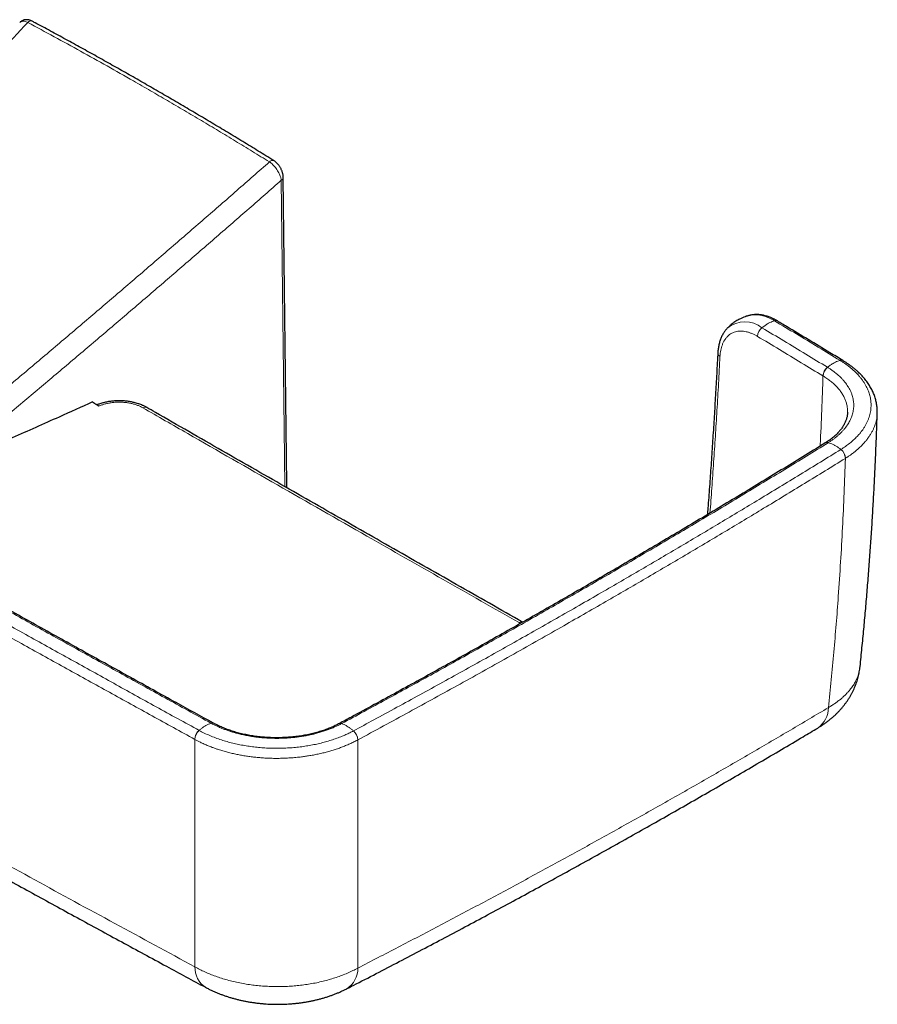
# Model space of a CAD drawing. Header units: millimetres. Extents: x 8 to 778, y 12 to 1829.
# Tile 10 of 256: x 685 to 771, y 242 to 341. Entities that reach past the tile are written whole.
import ezdxf

# ---------------------------------------------------------------- set-up
doc = ezdxf.new("R2010")
doc.units = ezdxf.units.MM

msp = doc.modelspace()

# ---------------------------------------------------------------- linework, layer by layer
at = {"color": 7, "linetype": 'Continuous', "lineweight": 30}
for p, q in [((758.403, 311.339), (758.39, 311.335)), ((756.191, 310.078), (756.194, 310.081)), ((692.426, 302.351), (692.409, 302.362)), ((692.692, 302.165), (692.426, 302.351)), ((697.542, 302.044), (697.546, 302.042)), ((771.296, 301.5), (771.295, 301.491)), ((766.053, 298.462), (766.047, 298.457)), ((704.301, 270.143), (704.294, 270.147)), ((716.972, 270.11), (716.965, 270.106))]:
    msp.add_line(p, q, dxfattribs=at)
at = {"color": 8, "linetype": 'Continuous', "lineweight": 0}
for p, q in [((765.822, 305.225), (765.816, 305.229)), ((692.716, 302.176), (692.692, 302.165)), ((768.086, 296.908), (768.079, 296.903)), ((735.285, 280.231), (735.132, 280.312)), ((702.398, 268.514), (702.39, 268.518)), ((718.853, 268.468), (718.845, 268.464))]:
    msp.add_line(p, q, dxfattribs=at)
at = {"color": 7, "linetype": 'Continuous', "lineweight": 30, "flags": 128}
msp.add_lwpolyline([(711.679, 293.938), (711.675, 294.263), (711.332, 325.249)], dxfattribs=at)
at = {"color": 8, "linetype": 'Continuous', "lineweight": 0, "flags": 128}
msp.add_lwpolyline([(711.472, 294.056), (711.408, 299.871), (711.129, 324.985)], dxfattribs=at)
at = {"color": 8, "linetype": 'Continuous', "lineweight": 0}
for centre, radius, start, end in [((685.848, 340.695), 0.386, 71.23846, 143.43089), ((710.242, 326.613), 0.384, 69.97004, 143.43458), ((711.015, 325.282), 0.318, 291.02672, 354.4114), ((757.936, 307.909), 2.784, 51.76545, 128.71709), ((761.044, 310.473), 0.348, 61.18745, 110.25106), ((760.441, 309.141), 1.234, 129.31665, 176.21796), ((755.593, 307.549), 0.394, 180.96693, 244.07164), ((767.654, 306.475), 0.35, 61.10399, 110.13009), ((767.044, 305.148), 1.231, 129.19535, 176.2026), ((767.05, 305.143), 1.23, 129.13624, 176.18119), ((697.382, 301.678), 0.399, 66.38152, 124.25562), ((766.223, 298.142), 0.361, 71.35564, 119.25869), ((766.231, 298.146), 0.362, 71.40821, 119.4304), ((766.883, 296.857), 1.196, 2.19554, 52.01052), ((766.892, 296.862), 1.195, 2.2094, 52.06103), ((735.359, 279.975), 0.407, 69.23847, 123.92938), ((763.833, 271.748), 2.54, 304.99186, 359.79397), ((704.15, 269.855), 0.325, 63.98885, 111.66842), ((704.158, 269.852), 0.324, 63.90094, 111.73783), ((717.103, 269.819), 0.318, 67.70893, 115.43936), ((717.11, 269.823), 0.318, 67.75754, 115.79337), ((703.659, 268.474), 1.269, 131.1797, 178.04691), ((703.668, 268.471), 1.27, 131.23116, 178.06229), ((717.561, 268.422), 1.284, 1.89545, 48.19994), ((717.57, 268.426), 1.283, 1.91091, 48.25209), ((704.791, 245.467), 2.383, 178.07408, 236.62237), ((716.435, 245.374), 2.422, 302.32858, 1.21967)]:
    msp.add_arc(centre, radius, start, end, dxfattribs=at)
at = {"color": 7, "linetype": 'Continuous', "lineweight": 30}
msp.add_arc((767.661, 306.471), 0.35, 60.88127, 110.09044, dxfattribs=at)
for points, knots in [([(685.97, 341.059), (685.939, 341.074), (685.873, 341.108), (685.769, 341.148), (685.661, 341.178), (685.558, 341.198), (685.459, 341.207), (685.363, 341.208), (685.265, 341.199), (685.167, 341.18), (685.07, 341.15), (684.979, 341.11), (684.893, 341.062), (684.817, 341.006), (684.761, 340.958), (684.733, 340.927), (684.725, 340.918)], [0, 0, 0, 0, 0.07505, 0.161663, 0.247672, 0.323455, 0.397276, 0.469249, 0.53961, 0.616198, 0.691074, 0.764355, 0.836374, 0.906788, 0.973244, 1, 1, 1, 1]), ([(710.371, 326.974), (710.105, 327.139), (709.322, 327.624), (708.021, 328.422), (706.468, 329.367), (704.915, 330.304), (703.361, 331.232), (701.807, 332.153), (700.253, 333.065), (698.699, 333.969), (697.145, 334.865), (695.591, 335.753), (694.037, 336.632), (692.484, 337.503), (690.93, 338.365), (689.377, 339.219), (687.823, 340.064), (686.688, 340.678), (686.071, 341.007), (685.971, 341.06)], [0, 0, 0, 0, 0.032672, 0.096329, 0.15999, 0.223654, 0.287322, 0.350993, 0.414666, 0.47834, 0.542016, 0.605692, 0.669367, 0.733042, 0.796715, 0.860387, 0.924056, 0.987721, 1, 1, 1, 1]), ([(711.33, 325.251), (711.33, 325.263), (711.33, 325.315), (711.322, 325.409), (711.306, 325.533), (711.28, 325.658), (711.247, 325.782), (711.206, 325.905), (711.158, 326.024), (711.104, 326.141), (711.044, 326.254), (710.979, 326.361), (710.908, 326.463), (710.832, 326.561), (710.749, 326.656), (710.662, 326.745), (710.568, 326.83), (710.472, 326.906), (710.405, 326.95), (710.372, 326.972)], [0, 0, 0, 0, 0.018153, 0.081398, 0.145098, 0.208605, 0.271597, 0.333925, 0.395569, 0.456601, 0.517571, 0.576187, 0.634765, 0.69409, 0.754271, 0.815394, 0.877504, 0.940583, 1, 1, 1, 1]), ([(565.09, 323.37), (565.684, 323.003), (567.718, 321.747), (571.197, 319.61), (575.529, 316.959), (579.867, 314.315), (584.213, 311.678), (588.565, 309.048), (592.924, 306.425), (597.29, 303.809), (601.662, 301.201), (606.042, 298.599), (610.427, 296.004), (614.82, 293.417), (619.22, 290.836), (623.626, 288.262), (628.039, 285.696), (632.459, 283.136), (636.885, 280.584), (641.318, 278.039), (645.758, 275.501), (650.204, 272.97), (654.656, 270.446), (659.115, 267.93), (663.58, 265.421), (668.052, 262.919), (672.53, 260.425), (677.014, 257.937), (681.505, 255.457), (686.002, 252.984), (690.506, 250.519), (695.016, 248.06), (699.34, 245.713), (702.164, 244.188), (703.48, 243.478)], [0, 0, 0, 0, 0.0131993, 0.0451557, 0.0771109, 0.1090679, 0.1410286, 0.1729894, 0.2049504, 0.2369117, 0.2688734, 0.3008357, 0.3327987, 0.3647624, 0.3967271, 0.4286929, 0.4606598, 0.492628, 0.5245977, 0.5565677, 0.5885365, 0.6205043, 0.652471, 0.684437, 0.7164023, 0.748367, 0.7803313, 0.8122953, 0.844259, 0.8762228, 0.9081866, 0.9401505, 0.9721134, 1, 1, 1, 1]), ([(758.39, 311.338), (758.351, 311.328), (758.278, 311.31), (758.182, 311.281), (758.107, 311.258), (758.049, 311.239), (757.998, 311.222), (757.881, 311.181), (757.734, 311.124), (757.549, 311.042), (757.388, 310.963), (757.204, 310.864), (757.013, 310.749), (756.823, 310.621), (756.634, 310.481), (756.498, 310.369), (756.399, 310.283), (756.341, 310.23), (756.269, 310.163), (756.218, 310.112), (756.191, 310.085)], [0, 0, 0, 0, 0.046793, 0.088219, 0.117426, 0.138477, 0.159605, 0.181042, 0.282474, 0.344585, 0.416375, 0.491786, 0.587219, 0.678145, 0.759486, 0.863464, 0.884335, 0.914314, 0.955084, 1, 1, 1, 1]), ([(761.209, 310.778), (761.167, 310.803), (761.066, 310.863), (760.919, 310.942), (760.777, 311.014), (760.663, 311.066), (760.528, 311.125), (760.366, 311.188), (760.177, 311.253), (759.988, 311.308), (759.8, 311.353), (759.613, 311.387), (759.428, 311.411), (759.246, 311.425), (759.066, 311.428), (758.89, 311.421), (758.718, 311.404), (758.555, 311.379), (758.451, 311.354), (758.403, 311.343)], [0, 0, 0, 0, 0.046255, 0.111837, 0.157246, 0.195267, 0.233617, 0.300276, 0.366862, 0.433252, 0.499341, 0.56502, 0.630186, 0.694745, 0.758623, 0.821771, 0.884165, 0.945812, 1, 1, 1, 1]), ([(767.823, 306.781), (767.389, 307.045), (765.498, 308.19), (763.294, 309.522), (761.523, 310.59), (761.212, 310.778)], [0, 0, 0, 0, 0.1975708, 0.8589318, 1, 1, 1, 1]), ([(704.294, 270.149), (703.031, 270.844), (700.222, 272.391), (695.872, 274.794), (691.24, 277.36), (686.606, 279.934), (681.974, 282.516), (677.347, 285.103), (672.726, 287.696), (668.11, 290.294), (663.5, 292.898), (658.895, 295.507), (654.297, 298.121), (649.707, 300.737), (645.126, 303.357), (640.554, 305.979), (636.704, 308.193), (634.38, 309.534), (633.575, 309.999)], [0, 0, 0, 0, 0.052973, 0.117793, 0.182771, 0.247867, 0.313042, 0.378252, 0.443447, 0.508655, 0.573931, 0.639216, 0.704499, 0.76977, 0.835018, 0.900234, 0.965409, 1, 1, 1, 1]), ([(756.188, 310.081), (756.158, 310.051), (756.089, 309.981), (755.989, 309.862), (755.886, 309.727), (755.79, 309.583), (755.7, 309.432), (755.616, 309.273), (755.54, 309.107), (755.471, 308.933), (755.408, 308.753), (755.354, 308.566), (755.307, 308.373), (755.268, 308.175), (755.237, 307.971), (755.217, 307.795), (755.205, 307.65), (755.2, 307.577), (755.198, 307.542)], [0, 0, 0, 0, 0.049027, 0.113086, 0.177709, 0.24296, 0.308871, 0.375452, 0.442685, 0.510532, 0.578934, 0.647818, 0.717103, 0.786704, 0.856541, 0.926541, 0.964375, 1, 1, 1, 1]), ([(755.197, 307.539), (755.189, 307.385), (755.144, 306.515), (755.056, 304.922), (754.932, 302.759), (754.8, 300.586), (754.661, 298.407), (754.515, 296.225), (754.36, 294.043), (754.238, 292.374), (754.165, 291.43), (754.149, 291.215)], [0, 0, 0, 0, 0.028507, 0.161147, 0.2942, 0.42755, 0.561075, 0.694639, 0.827827, 0.960755, 1, 1, 1, 1]), ([(771.297, 301.491), (771.297, 301.507), (771.302, 301.594), (771.299, 301.752), (771.289, 301.966), (771.268, 302.179), (771.237, 302.393), (771.195, 302.606), (771.144, 302.819), (771.083, 303.031), (771.011, 303.242), (770.93, 303.452), (770.838, 303.66), (770.737, 303.866), (770.625, 304.071), (770.504, 304.273), (770.374, 304.472), (770.234, 304.668), (770.085, 304.861), (769.927, 305.051), (769.758, 305.238), (769.58, 305.424), (769.392, 305.606), (769.194, 305.785), (768.989, 305.961), (768.775, 306.132), (768.554, 306.298), (768.326, 306.459), (768.088, 306.617), (767.924, 306.723), (767.835, 306.776), (767.832, 306.778)], [0, 0, 0, 0, 0.007989, 0.043125, 0.078377, 0.113755, 0.149267, 0.184922, 0.220723, 0.25667, 0.29276, 0.328986, 0.365337, 0.401799, 0.438352, 0.474976, 0.511648, 0.548342, 0.585025, 0.621676, 0.658745, 0.696215, 0.733883, 0.771677, 0.809529, 0.847358, 0.885093, 0.922675, 0.959825, 0.998789, 1, 1, 1, 1]), ([(692.077, 302.595), (690.95, 302.087), (688.256, 300.874), (683.976, 298.975), (680.657, 297.519), (678.912, 296.761), (678.752, 296.691)], [0, 0, 0, 0, 0.255252, 0.609724, 0.964191, 1, 1, 1, 1]), ([(692.077, 302.595), (692.139, 302.551), (692.25, 302.474), (692.36, 302.397), (692.409, 302.362)], [0, 0, 0, 0, 0.558964, 1, 1, 1, 1]), ([(697.543, 302.046), (697.531, 302.052), (697.481, 302.08), (697.387, 302.129), (697.256, 302.194), (697.106, 302.262), (696.94, 302.33), (696.759, 302.396), (696.573, 302.456), (696.383, 302.51), (696.19, 302.558), (695.993, 302.6), (695.794, 302.636), (695.594, 302.665), (695.392, 302.688), (695.19, 302.705), (694.988, 302.716), (694.787, 302.72), (694.586, 302.717), (694.384, 302.709), (694.181, 302.695), (693.979, 302.674), (693.779, 302.647), (693.58, 302.614), (693.383, 302.574), (693.19, 302.528), (693.001, 302.476), (692.825, 302.421), (692.664, 302.363), (692.56, 302.322), (692.507, 302.3), (692.502, 302.298)], [0, 0, 0, 0, 0.008618, 0.037069, 0.067592, 0.099583, 0.137763, 0.17599, 0.214232, 0.252447, 0.2906, 0.32866, 0.366596, 0.404386, 0.442008, 0.479448, 0.51678, 0.553514, 0.590528, 0.627816, 0.665354, 0.703106, 0.741034, 0.779094, 0.817242, 0.855433, 0.893612, 0.932063, 0.963975, 0.996623, 1, 1, 1, 1]), ([(692.597, 302.242), (692.586, 302.245), (692.572, 302.248), (692.56, 302.258), (692.557, 302.26)], [0, 0, 0, 0, 0.750819, 1, 1, 1, 1]), ([(692.716, 302.176), (692.689, 302.194), (692.648, 302.221), (692.609, 302.234), (692.596, 302.239)], [0, 0, 0, 0, 0.677629, 1, 1, 1, 1]), ([(735.506, 280.356), (734.385, 280.992), (731.028, 282.899), (725.425, 286.089), (718.688, 289.93), (711.934, 293.79), (705.177, 297.661), (700.381, 300.412), (697.838, 301.874), (697.546, 302.042)], [0, 0, 0, 0, 0.0885889, 0.2653386, 0.4428886, 0.6209572, 0.7991051, 0.9769096, 1, 1, 1, 1]), ([(768.298, 301.555), (768.297, 301.538), (768.297, 301.469), (768.285, 301.347), (768.262, 301.19), (768.228, 301.033), (768.185, 300.876), (768.132, 300.721), (768.069, 300.568), (767.998, 300.416), (767.917, 300.265), (767.827, 300.115), (767.728, 299.967), (767.62, 299.82), (767.504, 299.676), (767.379, 299.534), (767.246, 299.394), (767.103, 299.255), (766.951, 299.117), (766.791, 298.982), (766.623, 298.849), (766.448, 298.721), (766.265, 298.596), (766.134, 298.509), (766.061, 298.465), (766.053, 298.46)], [0, 0, 0, 0, 0.0164656, 0.0665608, 0.1165084, 0.1661528, 0.215384, 0.264852, 0.312385, 0.3597134, 0.4067981, 0.4535878, 0.5000241, 0.5460419, 0.5919864, 0.636652, 0.6815941, 0.7267277, 0.7719614, 0.8171902, 0.8622791, 0.9071534, 0.9510795, 0.9948458, 1, 1, 1, 1]), ([(769.562, 275.867), (769.563, 275.873), (769.63, 276.504), (769.756, 277.76), (769.939, 279.636), (770.11, 281.513), (770.271, 283.391), (770.422, 285.27), (770.562, 287.147), (770.692, 289.022), (770.812, 290.894), (770.922, 292.768), (771.022, 294.643), (771.111, 296.518), (771.19, 298.393), (771.253, 300.053), (771.284, 301.089), (771.297, 301.5)], [0, 0, 0, 0, 0.0006976, 0.0739794, 0.1472758, 0.220589, 0.2939214, 0.3672768, 0.4406057, 0.5136089, 0.5866502, 0.659718, 0.7328008, 0.8058873, 0.8789623, 0.9520138, 1, 1, 1, 1]), ([(766.047, 298.457), (765.837, 298.327), (764.907, 297.75), (763.246, 296.728), (761.064, 295.392), (758.873, 294.059), (756.674, 292.73), (754.469, 291.405), (752.256, 290.084), (750.036, 288.768), (747.809, 287.455), (745.574, 286.147), (743.333, 284.843), (741.084, 283.543), (738.827, 282.247), (736.564, 280.955), (734.294, 279.667), (732.016, 278.384), (729.731, 277.105), (727.439, 275.83), (725.141, 274.559), (722.835, 273.292), (720.522, 272.03), (718.568, 270.969), (717.382, 270.33), (716.972, 270.11)], [0, 0, 0, 0, 0.0133, 0.059012, 0.104872, 0.150736, 0.196572, 0.242408, 0.288243, 0.334078, 0.379914, 0.42575, 0.471587, 0.517424, 0.563262, 0.609097, 0.654933, 0.700769, 0.746605, 0.792441, 0.838277, 0.884114, 0.92995, 0.975787, 1, 1, 1, 1]), ([(765.29, 269.668), (765.37, 269.716), (765.545, 269.821), (765.806, 269.993), (766.074, 270.18), (766.335, 270.375), (766.588, 270.577), (766.832, 270.784), (767.065, 270.997), (767.286, 271.213), (767.498, 271.434), (767.699, 271.66), (767.891, 271.891), (768.073, 272.126), (768.245, 272.366), (768.407, 272.61), (768.558, 272.857), (768.7, 273.107), (768.831, 273.361), (768.952, 273.618), (769.063, 273.877), (769.164, 274.139), (769.254, 274.403), (769.333, 274.669), (769.403, 274.936), (769.462, 275.205), (769.51, 275.474), (769.542, 275.686), (769.554, 275.809), (769.557, 275.84)], [0, 0, 0, 0, 0.03566, 0.077482, 0.119389, 0.161206, 0.202784, 0.243979, 0.284623, 0.324268, 0.363666, 0.402735, 0.441467, 0.479861, 0.517919, 0.555648, 0.593058, 0.63016, 0.66697, 0.703501, 0.739771, 0.775797, 0.811595, 0.847185, 0.882582, 0.917805, 0.952871, 0.987798, 1, 1, 1, 1]), ([(716.965, 270.107), (716.946, 270.097), (716.854, 270.047), (716.684, 269.961), (716.454, 269.85), (716.216, 269.743), (715.973, 269.64), (715.734, 269.547), (715.495, 269.46), (715.253, 269.378), (714.997, 269.298), (714.73, 269.22), (714.459, 269.148), (714.182, 269.08), (713.902, 269.017), (713.619, 268.959), (713.333, 268.907), (713.043, 268.859), (712.75, 268.818), (712.454, 268.781), (712.156, 268.751), (711.857, 268.726), (711.555, 268.706), (711.253, 268.693), (710.95, 268.685), (710.647, 268.682), (710.345, 268.685), (710.044, 268.694), (709.743, 268.709), (709.443, 268.729), (709.143, 268.755), (708.845, 268.786), (708.55, 268.823), (708.257, 268.866), (707.966, 268.914), (707.678, 268.967), (707.393, 269.026), (707.114, 269.089), (706.84, 269.157), (706.572, 269.23), (706.307, 269.307), (706.047, 269.391), (705.789, 269.479), (705.538, 269.572), (705.293, 269.669), (705.056, 269.77), (704.827, 269.874), (704.602, 269.983), (704.426, 270.073), (704.327, 270.128), (704.301, 270.143)], [0, 0, 0, 0, 0.005998, 0.027574, 0.049301, 0.07111, 0.092913, 0.114615, 0.13376, 0.153976, 0.175244, 0.196663, 0.21818, 0.239733, 0.261249, 0.282659, 0.303966, 0.325541, 0.347078, 0.368598, 0.390124, 0.411671, 0.433259, 0.454907, 0.476488, 0.498033, 0.519511, 0.540959, 0.562417, 0.58391, 0.605476, 0.627139, 0.648612, 0.670131, 0.691731, 0.713359, 0.734952, 0.756452, 0.777807, 0.799016, 0.820176, 0.841693, 0.863264, 0.884824, 0.906302, 0.92764, 0.948783, 0.969854, 0.991783, 1, 1, 1, 1]), ([(717.773, 243.35), (718.077, 243.506), (719.159, 244.061), (721.012, 245.02), (723.331, 246.226), (725.643, 247.438), (727.947, 248.655), (730.244, 249.877), (732.534, 251.103), (734.816, 252.335), (737.091, 253.571), (739.358, 254.812), (741.617, 256.057), (743.867, 257.307), (746.111, 258.562), (748.347, 259.821), (750.578, 261.087), (752.801, 262.357), (755.018, 263.633), (757.229, 264.915), (759.432, 266.201), (761.629, 267.492), (763.581, 268.648), (764.799, 269.375), (765.289, 269.667)], [0, 0, 0, 0, 0.018596, 0.0661, 0.113607, 0.161113, 0.208617, 0.256115, 0.303605, 0.351085, 0.398551, 0.446002, 0.493434, 0.540851, 0.58825, 0.635664, 0.683097, 0.730547, 0.778012, 0.825489, 0.872975, 0.920468, 0.967966, 1, 1, 1, 1]), ([(703.481, 243.478), (703.54, 243.446), (703.697, 243.361), (703.959, 243.231), (704.265, 243.088), (704.575, 242.953), (704.889, 242.825), (705.205, 242.706), (705.524, 242.594), (705.848, 242.489), (706.177, 242.391), (706.51, 242.299), (706.846, 242.215), (707.184, 242.139), (707.525, 242.069), (707.867, 242.007), (708.211, 241.952), (708.556, 241.903), (708.903, 241.862), (709.25, 241.828), (709.598, 241.801), (709.947, 241.781), (710.295, 241.768), (710.644, 241.762), (710.991, 241.763), (711.338, 241.77), (711.683, 241.785), (712.029, 241.807), (712.375, 241.836), (712.721, 241.872), (713.066, 241.914), (713.412, 241.964), (713.756, 242.022), (714.099, 242.086), (714.441, 242.159), (714.781, 242.238), (715.119, 242.326), (715.455, 242.421), (715.787, 242.524), (716.11, 242.633), (716.427, 242.748), (716.739, 242.871), (717.052, 243.003), (717.361, 243.145), (717.587, 243.253), (717.709, 243.317), (717.73, 243.328)], [0, 0, 0, 0, 0.0142911, 0.0380711, 0.0618573, 0.0855686, 0.1091458, 0.1325445, 0.1556826, 0.1789671, 0.2024375, 0.2258732, 0.2492669, 0.2726131, 0.2959089, 0.3191529, 0.3423455, 0.3654884, 0.3885843, 0.4116368, 0.4346502, 0.4576294, 0.4805798, 0.5035239, 0.526447, 0.5491402, 0.5719166, 0.5947801, 0.6177349, 0.6407848, 0.6639328, 0.6871813, 0.710532, 0.7339854, 0.7575411, 0.7811968, 0.8049484, 0.828789, 0.8527079, 0.8765179, 0.8993003, 0.9229502, 0.9467807, 0.9707661, 0.9948701, 1, 1, 1, 1])]:
    msp.add_open_spline(points, degree=3, knots=knots, dxfattribs=at)
at = {"color": 8, "linetype": 'Continuous', "lineweight": 0}
for points, knots in [([(685.537, 340.925), (684.576, 339.895), (682.654, 337.835), (679.924, 334.845), (678.164, 332.875), (677.343, 331.956)], [0, 0, 0, 0, 0.347705, 0.695423, 1, 1, 1, 1]), ([(685.537, 340.925), (685.487, 340.949), (685.374, 341.002), (685.236, 341.04), (685.123, 341.055), (685.041, 341.056), (684.964, 341.047), (684.891, 341.027), (684.824, 340.997), (684.766, 340.96), (684.734, 340.928), (684.719, 340.913)], [0, 0, 0, 0, 0.149321, 0.333693, 0.428674, 0.523656, 0.620191, 0.716727, 0.816307, 0.915888, 1, 1, 1, 1]), ([(709.933, 326.842), (709.362, 327.195), (708.218, 327.901), (706.503, 328.948), (704.787, 329.985), (703.071, 331.012), (701.355, 332.029), (699.639, 333.036), (697.923, 334.033), (695.89, 335.202), (693.539, 336.536), (690.872, 338.025), (688.204, 339.491), (686.426, 340.447), (685.537, 340.925)], [0, 0, 0, 0, 0.070326, 0.140651, 0.210984, 0.281317, 0.351643, 0.421968, 0.492301, 0.562634, 0.671962, 0.781289, 0.890645, 1, 1, 1, 1]), ([(680.587, 301.672), (681.475, 302.416), (683.498, 304.111), (686.637, 306.759), (690.007, 309.616), (693.359, 312.473), (696.7, 315.336), (700.03, 318.206), (703.349, 321.082), (706.652, 323.961), (708.84, 325.882), (709.933, 326.842)], [0, 0, 0, 0, 0.089006, 0.202709, 0.316413, 0.429965, 0.543517, 0.657636, 0.771759, 0.885881, 1, 1, 1, 1]), ([(711.129, 324.985), (711.122, 325.032), (711.108, 325.127), (711.063, 325.302), (710.993, 325.505), (710.889, 325.734), (710.763, 325.959), (710.62, 326.174), (710.461, 326.374), (710.291, 326.556), (710.113, 326.717), (709.993, 326.8), (709.933, 326.842)], [0, 0, 0, 0, 0.07512, 0.150238, 0.259172, 0.368098, 0.473578, 0.579049, 0.684064, 0.789072, 0.894536, 1, 1, 1, 1]), ([(564.102, 325.391), (566.917, 323.658), (572.547, 320.192), (581.026, 315.028), (589.529, 309.888), (598.058, 304.776), (606.612, 299.691), (615.103, 294.686), (623.53, 289.759), (631.892, 284.909), (640.277, 280.086), (648.325, 275.494), (656.031, 271.13), (663.393, 266.991), (670.773, 262.872), (678.384, 258.653), (686.228, 254.339), (694.306, 249.928), (699.708, 247.008), (702.41, 245.547)], [0, 0, 0, 0, 0.062477, 0.124954, 0.187438, 0.249923, 0.312408, 0.374893, 0.435439, 0.495986, 0.556532, 0.617078, 0.669824, 0.72257, 0.775316, 0.828062, 0.885374, 0.942687, 1, 1, 1, 1]), ([(711.129, 324.985), (710.044, 324.033), (707.874, 322.13), (704.596, 319.278), (701.304, 316.427), (697.994, 313.578), (694.667, 310.73), (691.326, 307.886), (687.97, 305.044), (684.596, 302.202), (681.44, 299.557), (679.402, 297.859), (678.502, 297.109)], [0, 0, 0, 0, 0.102063, 0.20413, 0.306197, 0.40826, 0.510395, 0.61253, 0.714524, 0.816518, 0.919025, 1, 1, 1, 1]), ([(760.923, 310.799), (760.923, 310.799), (760.828, 310.857), (760.636, 310.965), (760.327, 311.111), (760, 311.236), (759.7, 311.321), (759.445, 311.371), (759.221, 311.4), (758.997, 311.411), (758.79, 311.404), (758.612, 311.383), (758.486, 311.364), (758.419, 311.344), (758.403, 311.339)], [0, 0, 0, 0, 0.000016, 0.107329, 0.215164, 0.345996, 0.477981, 0.561429, 0.645092, 0.746147, 0.835319, 0.906478, 0.977776, 1, 1, 1, 1]), ([(760.923, 310.799), (760.846, 310.774), (760.69, 310.722), (760.453, 310.615), (760.2, 310.479), (759.934, 310.309), (759.75, 310.167), (759.659, 310.096)], [0, 0, 0, 0, 0.185959, 0.372956, 0.56036, 0.780858, 1, 1, 1, 1]), ([(767.534, 306.804), (766.805, 307.245), (765.339, 308.133), (763.136, 309.465), (761.661, 310.354), (760.923, 310.799)], [0, 0, 0, 0, 0.331309, 0.665655, 1, 1, 1, 1]), ([(632.062, 309.304), (634.12, 308.118), (638.235, 305.745), (643.874, 302.511), (648.973, 299.597), (653.528, 297.002), (658.091, 294.411), (662.66, 291.824), (667.236, 289.241), (671.82, 286.662), (676.41, 284.088), (681.007, 281.517), (685.506, 279.01), (689.905, 276.565), (694.205, 274.183), (698.51, 271.804), (701.386, 270.221), (702.823, 269.43)], [0, 0, 0, 0, 0.0882231, 0.1764467, 0.2411671, 0.3058876, 0.3706086, 0.4353298, 0.5000502, 0.5647712, 0.6294924, 0.6942128, 0.7589333, 0.8191996, 0.8794661, 0.939733, 1, 1, 1, 1]), ([(704.03, 270.157), (702.487, 271.007), (699.399, 272.706), (694.777, 275.261), (690.161, 277.82), (685.552, 280.383), (680.95, 282.95), (676.355, 285.522), (671.767, 288.097), (667.186, 290.677), (662.612, 293.261), (658.045, 295.849), (653.485, 298.441), (648.932, 301.037), (644.049, 303.83), (638.836, 306.822), (635.145, 308.95), (633.3, 310.014)], [0, 0, 0, 0, 0.0647429, 0.1294858, 0.1942289, 0.2589724, 0.3237161, 0.388459, 0.4532021, 0.5179457, 0.5826894, 0.6474323, 0.7121753, 0.7769189, 0.8416626, 0.9208311, 1, 1, 1, 1]), ([(759.209, 309.223), (759.116, 309.276), (758.929, 309.384), (758.65, 309.511), (758.366, 309.616), (758.077, 309.693), (757.787, 309.741), (757.506, 309.757), (757.233, 309.739), (756.972, 309.687), (756.725, 309.598), (756.494, 309.476), (756.283, 309.319), (756.093, 309.13), (755.923, 308.911), (755.776, 308.662), (755.656, 308.396), (755.563, 308.115), (755.494, 307.826), (755.444, 307.52), (755.428, 307.303), (755.42, 307.195)], [0, 0, 0, 0, 0.049214, 0.098506, 0.14773, 0.201515, 0.255474, 0.309432, 0.363217, 0.41807, 0.473126, 0.528182, 0.583034, 0.637832, 0.692825, 0.747811, 0.8026, 0.85188, 0.901302, 0.950722, 1, 1, 1, 1]), ([(759.659, 310.096), (760.396, 309.651), (761.871, 308.761), (764.074, 307.43), (765.538, 306.543), (766.266, 306.102)], [0, 0, 0, 0, 0.334478, 0.668956, 1, 1, 1, 1]), ([(702.39, 268.518), (700.953, 269.309), (698.077, 270.892), (693.771, 273.272), (689.471, 275.654), (685.071, 278.099), (680.571, 280.607), (675.973, 283.178), (671.382, 285.753), (666.798, 288.332), (662.221, 290.915), (657.651, 293.503), (653.088, 296.094), (648.532, 298.69), (643.433, 301.604), (637.792, 304.839), (633.676, 307.212), (631.618, 308.398)], [0, 0, 0, 0, 0.060266, 0.120533, 0.1808, 0.241067, 0.305787, 0.370508, 0.435229, 0.49995, 0.56467, 0.629391, 0.694111, 0.758832, 0.823553, 0.911776, 1, 1, 1, 1]), ([(765.816, 305.229), (765.088, 305.67), (763.623, 306.557), (761.421, 307.888), (759.947, 308.778), (759.209, 309.223)], [0, 0, 0, 0, 0.331044, 0.665522, 1, 1, 1, 1]), ([(755.42, 307.195), (755.372, 306.287), (755.275, 304.471), (755.118, 301.782), (754.953, 299.131), (754.78, 296.516), (754.6, 293.93), (754.472, 292.213), (754.409, 291.371)], [0, 0, 0, 0, 0.173116, 0.346236, 0.511261, 0.676286, 0.841325, 1, 1, 1, 1]), ([(767.541, 306.799), (767.463, 306.774), (767.307, 306.723), (767.069, 306.616), (766.816, 306.48), (766.549, 306.311), (766.365, 306.168), (766.274, 306.098)], [0, 0, 0, 0, 0.185959, 0.372956, 0.56036, 0.780858, 1, 1, 1, 1]), ([(767.541, 306.799), (767.541, 306.799), (767.538, 306.801), (767.536, 306.802), (767.534, 306.804)], [0, 0, 0, 0, 0.006042, 1, 1, 1, 1]), ([(767.626, 297.804), (767.626, 297.804), (767.785, 297.902), (768.091, 298.105), (768.52, 298.426), (768.916, 298.764), (769.236, 299.077), (769.491, 299.359), (769.692, 299.605), (769.875, 299.857), (770.041, 300.115), (770.19, 300.379), (770.32, 300.649), (770.431, 300.922), (770.521, 301.198), (770.59, 301.474), (770.639, 301.752), (770.667, 302.031), (770.675, 302.295), (770.665, 302.543), (770.641, 302.775), (770.604, 303.007), (770.551, 303.239), (770.484, 303.471), (770.402, 303.704), (770.305, 303.935), (770.189, 304.175), (770.05, 304.423), (769.886, 304.679), (769.704, 304.931), (769.502, 305.181), (769.28, 305.427), (769.038, 305.67), (768.778, 305.908), (768.521, 306.121), (768.274, 306.31), (768.04, 306.478), (767.796, 306.641), (767.627, 306.747), (767.541, 306.799), (767.541, 306.799)], [0, 0, 0, 0, 0.000003, 0.040606, 0.081363, 0.122592, 0.163981, 0.191365, 0.218795, 0.246369, 0.27399, 0.302161, 0.330383, 0.358761, 0.38719, 0.415214, 0.443289, 0.471517, 0.499796, 0.523212, 0.546628, 0.570162, 0.593696, 0.617597, 0.641498, 0.665524, 0.68955, 0.716963, 0.744423, 0.772025, 0.799674, 0.827875, 0.856127, 0.884535, 0.912996, 0.934688, 0.956403, 0.978188, 0.999997, 1, 1, 1, 1]), ([(766.266, 306.102), (766.269, 306.101), (766.271, 306.099), (766.274, 306.098), (766.274, 306.098)], [0, 0, 0, 0, 0.994255, 1, 1, 1, 1]), ([(766.274, 306.098), (766.274, 306.098), (766.363, 306.043), (766.537, 305.932), (766.816, 305.739), (767.107, 305.516), (767.403, 305.264), (767.653, 305.024), (767.865, 304.8), (768.041, 304.593), (768.201, 304.382), (768.362, 304.142), (768.517, 303.871), (768.659, 303.57), (768.762, 303.288), (768.833, 303.027), (768.88, 302.793), (768.91, 302.561), (768.923, 302.331), (768.919, 302.099), (768.898, 301.866), (768.86, 301.632), (768.805, 301.397), (768.731, 301.163), (768.641, 300.933), (768.535, 300.708), (768.415, 300.489), (768.28, 300.272), (768.126, 300.056), (767.956, 299.842), (767.768, 299.631), (767.566, 299.424), (767.348, 299.224), (767.117, 299.03), (766.874, 298.843), (766.618, 298.662), (766.438, 298.546), (766.346, 298.488), (766.346, 298.488)], [0, 0, 0, 0, 0.000004, 0.026771, 0.053539, 0.089821, 0.126129, 0.162412, 0.190081, 0.217751, 0.245201, 0.272651, 0.309911, 0.3472, 0.384456, 0.412927, 0.441399, 0.468842, 0.496284, 0.523922, 0.551561, 0.579798, 0.608034, 0.63648, 0.664927, 0.692371, 0.719815, 0.747446, 0.775078, 0.803306, 0.831535, 0.859965, 0.888395, 0.916176, 0.944076, 0.971976, 0.999996, 1, 1, 1, 1]), ([(765.523, 298.132), (765.526, 298.185), (765.594, 299.393), (765.697, 301.759), (765.776, 304.072), (765.816, 305.229)], [0, 0, 0, 0, 0.022079, 0.51104, 1, 1, 1, 1]), ([(768.293, 301.555), (768.296, 301.633), (768.302, 301.826), (768.266, 302.136), (768.19, 302.484), (768.071, 302.828), (767.913, 303.167), (767.717, 303.499), (767.484, 303.819), (767.216, 304.126), (766.917, 304.42), (766.583, 304.703), (766.221, 304.974), (765.955, 305.142), (765.822, 305.225)], [0, 0, 0, 0, 0.057361, 0.143846, 0.23037, 0.317189, 0.404109, 0.490929, 0.577452, 0.661779, 0.746379, 0.831073, 0.915673, 1, 1, 1, 1]), ([(697.157, 302.008), (697.108, 302.036), (697.009, 302.09), (696.809, 302.185), (696.55, 302.288), (696.225, 302.389), (695.881, 302.471), (695.522, 302.532), (695.153, 302.569), (694.779, 302.583), (694.406, 302.572), (694.039, 302.538), (693.681, 302.481), (693.338, 302.401), (693.012, 302.301), (692.815, 302.217), (692.716, 302.176)], [0, 0, 0, 0, 0.042051, 0.084102, 0.159557, 0.235245, 0.310713, 0.387382, 0.464292, 0.540939, 0.617375, 0.694049, 0.770478, 0.846905, 0.923574, 1, 1, 1, 1]), ([(735.132, 280.312), (732.573, 281.767), (727.456, 284.675), (719.322, 289.312), (710.731, 294.222), (703.19, 298.543), (698.665, 301.142), (697.157, 302.008)], [0, 0, 0, 0, 0.202165, 0.40433, 0.642598, 0.880866, 1, 1, 1, 1]), ([(771.295, 301.491), (771.295, 301.449), (771.292, 301.309), (771.265, 301.071), (771.214, 300.778), (771.142, 300.489), (771.049, 300.204), (770.937, 299.924), (770.805, 299.646), (770.651, 299.369), (770.476, 299.094), (770.279, 298.823), (770.062, 298.554), (769.847, 298.316), (769.641, 298.107), (769.427, 297.905), (769.177, 297.688), (768.888, 297.456), (768.606, 297.25), (768.339, 297.067), (768.17, 296.961), (768.086, 296.908)], [0, 0, 0, 0, 0.024829, 0.083016, 0.141202, 0.199653, 0.256255, 0.313101, 0.369947, 0.427607, 0.485268, 0.543762, 0.602257, 0.66102, 0.702988, 0.744956, 0.801441, 0.857951, 0.914436, 0.957218, 1, 1, 1, 1]), ([(766.339, 298.484), (765.611, 298.034), (764.156, 297.134), (761.233, 295.342), (757.561, 293.111), (753.125, 290.45), (749.403, 288.247), (746.411, 286.492), (744.16, 285.18), (741.148, 283.437), (738.123, 281.702), (734.375, 279.573), (730.664, 277.485), (726.214, 275.012), (721.739, 272.555), (718.734, 270.93), (717.231, 270.117)], [0, 0, 0, 0, 0.04603, 0.09206, 0.184119, 0.276185, 0.368257, 0.414296, 0.460335, 0.506365, 0.598426, 0.644458, 0.733335, 0.822217, 0.911106, 1, 1, 1, 1]), ([(766.346, 298.488), (766.346, 298.488), (766.344, 298.487), (766.341, 298.485), (766.339, 298.484)], [0, 0, 0, 0, 0.0057031, 1, 1, 1, 1]), ([(767.626, 297.804), (767.548, 297.864), (767.39, 297.983), (767.15, 298.136), (766.894, 298.277), (766.624, 298.4), (766.438, 298.459), (766.346, 298.488)], [0, 0, 0, 0, 0.185959, 0.372956, 0.56036, 0.780858, 1, 1, 1, 1]), ([(718.425, 269.383), (719.108, 269.752), (720.571, 270.541), (722.804, 271.756), (725.127, 273.026), (727.442, 274.301), (729.751, 275.58), (732.052, 276.863), (734.347, 278.151), (736.634, 279.443), (738.914, 280.739), (741.187, 282.039), (744.042, 283.683), (747.471, 285.675), (751.463, 288.021), (755.433, 290.38), (758.757, 292.379), (761.447, 294.01), (763.511, 295.27), (765.57, 296.532), (766.936, 297.377), (767.62, 297.8)], [0, 0, 0, 0, 0.040319, 0.086283, 0.132247, 0.178213, 0.22418, 0.270152, 0.316124, 0.362097, 0.408071, 0.454035, 0.5, 0.581851, 0.663705, 0.745545, 0.827388, 0.87054, 0.913693, 0.956846, 1, 1, 1, 1]), ([(767.62, 297.8), (767.622, 297.801), (767.624, 297.803), (767.626, 297.804), (767.626, 297.804)], [0, 0, 0, 0, 0.99401, 1, 1, 1, 1]), ([(768.079, 296.903), (767.395, 296.48), (765.343, 295.212), (762.593, 293.53), (759.21, 291.479), (755.884, 289.479), (751.912, 287.118), (747.917, 284.771), (744.486, 282.777), (741.629, 281.133), (739.272, 279.784), (736.824, 278.393), (734.283, 276.959), (731.734, 275.531), (729.176, 274.108), (726.609, 272.69), (724.032, 271.277), (721.448, 269.87), (719.718, 268.936), (718.853, 268.468)], [0, 0, 0, 0, 0.043152, 0.129458, 0.172612, 0.254452, 0.336295, 0.418146, 0.5, 0.545964, 0.591929, 0.642931, 0.693934, 0.744938, 0.795944, 0.846956, 0.897969, 0.948984, 1, 1, 1, 1]), ([(766.373, 271.738), (766.469, 272.672), (766.66, 274.538), (766.918, 277.34), (767.154, 280.144), (767.384, 283.175), (767.602, 286.435), (767.798, 289.923), (767.961, 293.412), (768.039, 295.739), (768.079, 296.903)], [0, 0, 0, 0, 0.111461, 0.222922, 0.334403, 0.445884, 0.584394, 0.722903, 0.861452, 1, 1, 1, 1]), ([(766.373, 271.738), (766.481, 271.802), (766.697, 271.931), (767.004, 272.133), (767.296, 272.343), (767.576, 272.562), (767.841, 272.789), (768.091, 273.026), (768.323, 273.27), (768.52, 273.5), (768.686, 273.714), (768.825, 273.911), (768.953, 274.111), (769.083, 274.337), (769.208, 274.587), (769.323, 274.861), (769.417, 275.137), (769.49, 275.415), (769.537, 275.659), (769.554, 275.81), (769.56, 275.867)], [0, 0, 0, 0, 0.058294, 0.116682, 0.17526, 0.233935, 0.29405, 0.354165, 0.414699, 0.475232, 0.521235, 0.567238, 0.613428, 0.659617, 0.721745, 0.781984, 0.842223, 0.902884, 0.963544, 1, 1, 1, 1]), ([(718.857, 245.425), (720.217, 246.126), (722.939, 247.528), (726.994, 249.651), (731.029, 251.789), (735.042, 253.942), (739.033, 256.111), (743.002, 258.295), (746.951, 260.495), (750.879, 262.711), (754.785, 264.944), (758.671, 267.192), (762.536, 269.456), (765.094, 270.977), (766.373, 271.738)], [0, 0, 0, 0, 0.083272, 0.166544, 0.249833, 0.333123, 0.416412, 0.499689, 0.582966, 0.666343, 0.749721, 0.833099, 0.916549, 1, 1, 1, 1]), ([(702.831, 269.426), (702.905, 269.488), (703.053, 269.612), (703.28, 269.774), (703.521, 269.923), (703.776, 270.055), (703.951, 270.12), (704.038, 270.153)], [0, 0, 0, 0, 0.185959, 0.372956, 0.56036, 0.780858, 1, 1, 1, 1]), ([(704.038, 270.153), (704.038, 270.153), (704.035, 270.154), (704.033, 270.155), (704.03, 270.157)], [0, 0, 0, 0, 0.005742, 1, 1, 1, 1]), ([(717.223, 270.113), (717.223, 270.113), (717.128, 270.062), (716.934, 269.962), (716.614, 269.81), (716.264, 269.658), (715.882, 269.508), (715.478, 269.365), (715.051, 269.231), (714.631, 269.115), (714.232, 269.017), (713.834, 268.931), (713.407, 268.851), (712.951, 268.78), (712.475, 268.72), (711.981, 268.673), (711.508, 268.642), (711.072, 268.627), (710.672, 268.622), (710.27, 268.626), (709.866, 268.641), (709.462, 268.665), (709.056, 268.7), (708.652, 268.745), (708.191, 268.808), (707.706, 268.89), (707.203, 268.993), (706.767, 269.098), (706.37, 269.206), (706.007, 269.317), (705.651, 269.436), (705.306, 269.564), (704.973, 269.699), (704.65, 269.842), (704.338, 269.993), (704.137, 270.099), (704.038, 270.153), (704.038, 270.153)], [0, 0, 0, 0, 0.0000041, 0.0268515, 0.0536995, 0.0853929, 0.117104, 0.1487986, 0.1832317, 0.2176636, 0.2452055, 0.2727474, 0.3052913, 0.3378536, 0.3703959, 0.405809, 0.4412245, 0.468681, 0.4961365, 0.523865, 0.5515945, 0.5797208, 0.6078466, 0.6362553, 0.6646647, 0.7058158, 0.7404147, 0.7750125, 0.8031313, 0.8312504, 0.8596441, 0.8880368, 0.9159305, 0.9439201, 0.9719094, 0.9999959, 1, 1, 1, 1]), ([(717.231, 270.117), (717.228, 270.116), (717.226, 270.115), (717.223, 270.113), (717.223, 270.113)], [0, 0, 0, 0, 0.9943, 1, 1, 1, 1]), ([(718.418, 269.379), (718.344, 269.442), (718.197, 269.567), (717.973, 269.73), (717.734, 269.881), (717.483, 270.014), (717.31, 270.08), (717.223, 270.113)], [0, 0, 0, 0, 0.185959, 0.372956, 0.56036, 0.780858, 1, 1, 1, 1]), ([(702.41, 245.547), (702.408, 246.388), (702.406, 248.071), (702.404, 250.611), (702.401, 253.164), (702.398, 255.924), (702.396, 258.896), (702.394, 262.083), (702.392, 265.288), (702.391, 267.441), (702.39, 268.518)], [0, 0, 0, 0, 0.1122329, 0.2244659, 0.3367172, 0.4489685, 0.5867093, 0.7244502, 0.8622251, 1, 1, 1, 1]), ([(718.845, 268.464), (718.715, 268.396), (718.455, 268.26), (718.046, 268.068), (717.632, 267.889), (717.213, 267.724), (716.79, 267.572), (716.353, 267.429), (715.905, 267.296), (715.443, 267.174), (714.97, 267.062), (714.487, 266.961), (714.024, 266.878), (713.585, 266.809), (713.124, 266.747), (712.609, 266.691), (712.042, 266.645), (711.517, 266.618), (711.036, 266.604), (710.577, 266.601), (710.093, 266.608), (709.585, 266.628), (709.077, 266.661), (708.577, 266.706), (708.085, 266.763), (707.601, 266.831), (707.12, 266.91), (706.643, 267.002), (706.168, 267.106), (705.699, 267.223), (705.236, 267.352), (704.826, 267.479), (704.465, 267.6), (704.117, 267.726), (703.741, 267.873), (703.342, 268.043), (702.987, 268.208), (702.673, 268.365), (702.49, 268.464), (702.398, 268.514)], [0, 0, 0, 0, 0.029054, 0.058121, 0.087175, 0.114574, 0.142091, 0.169609, 0.197521, 0.225434, 0.253751, 0.282068, 0.310515, 0.333921, 0.357328, 0.388931, 0.420553, 0.452156, 0.476173, 0.500191, 0.528198, 0.556332, 0.584467, 0.612728, 0.640102, 0.667593, 0.695084, 0.722969, 0.750854, 0.779143, 0.807432, 0.83585, 0.856172, 0.876495, 0.903847, 0.931212, 0.958565, 0.979282, 1, 1, 1, 1]), ([(702.823, 269.43), (702.826, 269.429), (702.828, 269.427), (702.83, 269.426), (702.831, 269.426)], [0, 0, 0, 0, 0.993961, 1, 1, 1, 1]), ([(702.831, 269.426), (702.831, 269.426), (703.001, 269.333), (703.351, 269.152), (703.905, 268.9), (704.485, 268.669), (705.067, 268.466), (705.646, 268.29), (706.219, 268.138), (706.811, 268.004), (707.421, 267.889), (708.047, 267.792), (708.68, 267.717), (709.319, 267.662), (709.961, 267.628), (710.607, 267.616), (711.256, 267.625), (711.905, 267.655), (712.552, 267.707), (713.191, 267.779), (713.815, 267.872), (714.422, 267.984), (715.011, 268.113), (715.593, 268.263), (716.164, 268.433), (716.723, 268.623), (717.221, 268.815), (717.661, 269.004), (718.047, 269.186), (718.296, 269.314), (718.417, 269.379), (718.418, 269.379)], [0, 0, 0, 0, 0.000003, 0.040998, 0.082072, 0.123145, 0.16414, 0.200786, 0.237461, 0.274107, 0.311815, 0.349554, 0.387263, 0.424766, 0.462299, 0.499802, 0.537673, 0.575638, 0.613634, 0.651599, 0.68947, 0.726154, 0.762866, 0.799551, 0.837299, 0.875078, 0.912827, 0.941878, 0.970944, 0.999997, 1, 1, 1, 1]), ([(718.418, 269.379), (718.418, 269.379), (718.42, 269.381), (718.422, 269.382), (718.425, 269.383)], [0, 0, 0, 0, 0.005987, 1, 1, 1, 1]), ([(718.853, 268.468), (718.853, 267.392), (718.853, 265.24), (718.854, 262.035), (718.854, 258.848), (718.855, 255.87), (718.855, 253.097), (718.856, 250.526), (718.856, 247.967), (718.856, 246.273), (718.857, 245.425)], [0, 0, 0, 0, 0.1372708, 0.2745416, 0.4118467, 0.5491517, 0.6618543, 0.7745569, 0.8872785, 1, 1, 1, 1]), ([(702.41, 245.547), (702.572, 245.458), (702.896, 245.28), (703.412, 245.032), (703.949, 244.801), (704.507, 244.588), (705.083, 244.393), (705.682, 244.215), (706.302, 244.056), (706.942, 243.917), (707.589, 243.8), (708.24, 243.706), (708.893, 243.634), (709.557, 243.583), (710.231, 243.554), (710.913, 243.547), (711.589, 243.563), (712.256, 243.602), (712.912, 243.661), (713.568, 243.743), (714.221, 243.848), (714.868, 243.976), (715.496, 244.124), (716.102, 244.292), (716.686, 244.477), (717.256, 244.683), (717.811, 244.91), (718.35, 245.156), (718.688, 245.336), (718.857, 245.425)], [0, 0, 0, 0, 0.03646, 0.072948, 0.109408, 0.145866, 0.182351, 0.218809, 0.256315, 0.293852, 0.331358, 0.367905, 0.404479, 0.441025, 0.478629, 0.516264, 0.553868, 0.590527, 0.627213, 0.663872, 0.701597, 0.739353, 0.777078, 0.813692, 0.850335, 0.886949, 0.924623, 0.962327, 1, 1, 1, 1])]:
    msp.add_open_spline(points, degree=3, knots=knots, dxfattribs=at)

doc.saveas('drawing.dxf')
